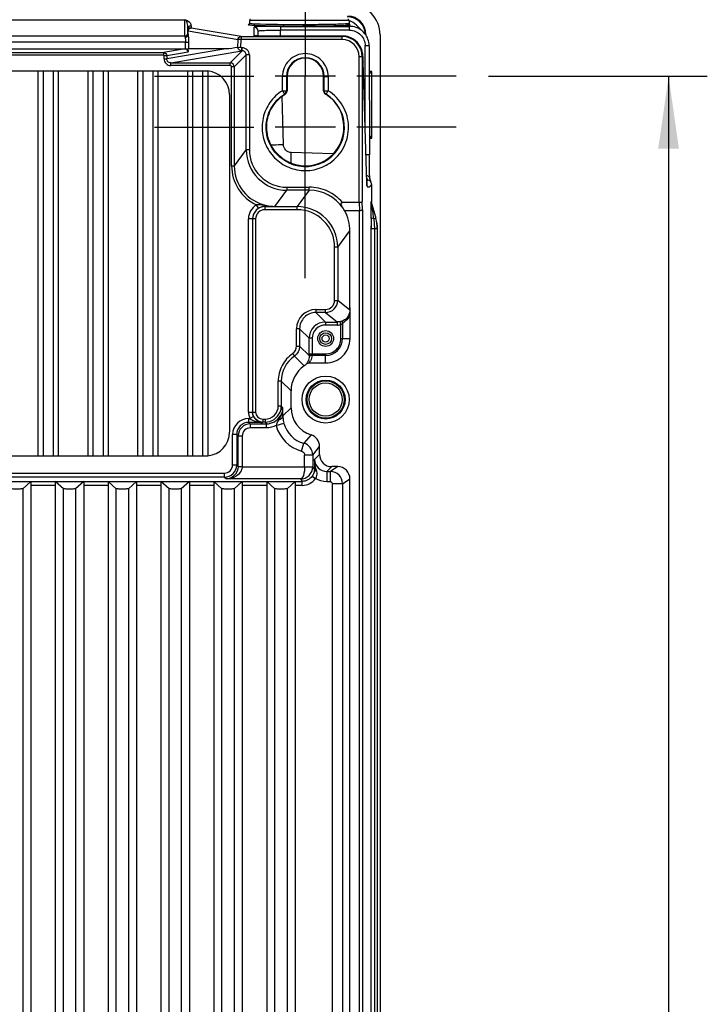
# Model space of a CAD drawing. Header units: inches. Extents: x 0 to 117, y 0 to 83.
# Tile 28 of 59: x 84.51 to 91.17, y 45.53 to 55.07. Entities that reach past the tile are written whole.
import ezdxf

# ---------------------------------------------------------------- set-up
doc = ezdxf.new("R2010")
doc.units = ezdxf.units.IN
doc.header["$LTSCALE"] = 6.431102
doc.header["$MEASUREMENT"] = 0
doc.linetypes.add('CENTER', pattern=[0.6, 0.375, -0.075, 0.075, -0.075])
doc.layers.get('0').update_dxf_attribs({"linetype": 'CONTINUOUS'})
doc.layers.add('DEFAULT_1', color=7, linetype='CENTER')
doc.styles.get("Standard").update_dxf_attribs({"font": 'txt', "width": 0.8})
doc.dimstyles.new('DIMSTYLE_1', dxfattribs={"dimtxt": 0.78125, "dimasz": 0.7, "dimexe": 0.18, "dimexo": 0.0625, "dimgap": 0.09, "dimtad": 1, "dimdec": 0, "dimzin": 4, "dimdsep": 46, "dimtxsty": 'STANDARD', "dimblk": '_FILLED', "dimblk1": '_FILLED', "dimblk2": '_FILLED', "dimcen": 0.09, "dimadec": 0, "dimazin": 0, "dimtfac": 1, "dimtdec": 0, "dimtofl": 0, "dimtmove": 0, "dimatfit": 3, "dimldrblk": '_FILLED', "dimfxl": 1, "dimtolj": 1, "dimtzin": 4, "dimarcsym": 0})

# ---------------------------------------------------------------- blocks, each defined once
blk = doc.blocks.new('_FILLED')
at = {"color": 0, "linetype": 'BYBLOCK'}
blk.add_solid([(0, 0), (-1, 0.143), (-1, -0.143)], dxfattribs=at)
blk = doc.blocks.new('*D14')
at = {"color": 7, "linetype": 'CONTINUOUS'}
for p, q in [((89.0498, 54.5192), (91.1684, 54.5192)), ((90.7934, 54.5192), (90.7934, 41.7642)), ((90.7934, 29.0091), (90.7934, 41.7642)), ((89.0498, 29.0091), (91.1684, 29.0091))]:
    blk.add_line(p, q, dxfattribs=at)
at = {"color": 7, "linetype": 'CONTINUOUS', "xscale": 0.7, "yscale": 0.7, "zscale": 0.7}
for p, rotation in [((90.7934, 54.5192), 90), ((90.7934, 29.0091), 270)]:
    blk.add_blockref('_FILLED', p, dxfattribs=dict(at, rotation=rotation))
at = {"color": 7, "linetype": 'CONTINUOUS', "insert": (89.8168, 41.7642), "char_height": 0.78125, "width": 1.875, "attachment_point": 2, "rotation": 90, "line_spacing_factor": 0.9}
blk.add_mtext('648', dxfattribs=at)

msp = doc.modelspace()

# ---------------------------------------------------------------- linework, layer by layer
at = {"color": 7, "linetype": 'CONTINUOUS'}
for p, q in [((77.7329, 55.066), (86.11, 55.066)), ((86.11, 54.9062), (86.11, 55.066)), ((86.728, 55.0215), (86.7251, 55.0209)), ((86.7285, 55.0215), (86.7281, 55.0214)), ((86.7345, 55.0315), (86.7339, 55.0279)), ((86.7344, 55.0584), (86.7344, 55.0315)), ((87.699, 55.0584), (86.7344, 55.0584)), ((87.6805, 55.0279), (87.6658, 55.0267)), ((87.699, 55.0584), (87.699, 55.0302)), ((87.6995, 55.0269), (87.699, 55.0302)), ((86.1395, 54.9797), (86.1395, 54.9808)), ((86.1395, 54.9775), (86.1395, 54.9797)), ((86.1395, 54.9337), (86.1395, 54.9775)), ((86.1395, 54.9579), (86.1416, 54.9581)), ((86.14, 54.9265), (86.1412, 54.9179)), ((86.1409, 54.9186), (86.1409, 54.9581)), ((86.1409, 54.9581), (86.624, 54.876)), ((86.1691, 55.007), (86.1691, 54.9874)), ((86.1701, 54.9871), (86.1691, 54.9874)), ((86.6532, 54.9049), (86.1701, 54.9871)), ((86.7803, 54.9115), (86.7798, 54.9964)), ((86.8196, 54.9096), (86.8183, 54.958)), ((87.0344, 55.0031), (87.0344, 54.9661)), ((87.0344, 55.0031), (87.7049, 55.0031)), ((87.0359, 54.9093), (87.0344, 54.9661)), ((87.7049, 54.9661), (87.0344, 54.9661)), ((87.6919, 55.0161), (87.7049, 55.0031)), ((87.7049, 54.9661), (87.7049, 55.0031)), ((87.8387, 54.9476), (87.7726, 55.0137)), ((87.8627, 54.9236), (87.8631, 54.924)), ((87.8631, 54.924), (87.8631, 54.9172)), ((87.999, 54.9209), (87.999, 28.7628)), ((86.1148, 54.8511), (77.7281, 54.8511)), ((77.7329, 54.9101), (86.11, 54.9101)), ((86.1105, 54.9016), (86.1122, 54.8958)), ((86.1148, 54.7849), (86.1148, 54.8511)), ((86.1154, 54.8511), (86.1446, 54.8506)), ((86.1409, 54.9186), (86.1426, 54.9062)), ((86.1446, 54.8506), (86.1434, 54.7853)), ((86.6226, 54.7992), (86.624, 54.876)), ((86.6532, 54.8754), (86.624, 54.876)), ((86.6518, 54.8019), (86.6532, 54.8754)), ((86.6532, 54.9049), (86.6532, 54.8754)), ((86.6532, 54.9049), (87.6311, 54.9049)), ((87.6311, 54.8754), (86.6532, 54.8754)), ((86.8023, 54.91), (86.7978, 54.9101)), ((86.8076, 54.9099), (86.8023, 54.91)), ((86.8135, 54.9097), (86.8076, 54.9099)), ((86.8237, 54.9096), (86.8135, 54.9097)), ((86.8351, 54.9094), (86.8237, 54.9096)), ((86.8476, 54.9094), (86.8351, 54.9094)), ((87.6364, 54.9093), (86.8476, 54.9094)), ((86.86, 54.9093), (86.86, 54.9093)), ((87.6364, 54.9093), (87.6311, 54.9049)), ((87.6311, 54.8754), (87.6311, 54.9049)), ((87.6364, 54.9093), (87.6364, 54.9093)), ((77.7329, 54.7849), (86.11, 54.7849)), ((77.9386, 54.75), (85.9043, 54.75)), ((86.11, 54.7849), (85.9043, 54.75)), ((85.9043, 54.7244), (85.9043, 54.75)), ((85.9336, 54.7207), (86.1398, 54.7557)), ((86.506, 54.7849), (85.9338, 54.6878)), ((85.974, 54.649), (86.6613, 54.7656)), ((86.1118, 54.7849), (86.1123, 54.7849)), ((86.1142, 54.7849), (86.1395, 54.7849)), ((86.1395, 54.7849), (86.1433, 54.7853)), ((86.1395, 54.7849), (86.1398, 54.7557)), ((86.506, 54.7849), (86.1434, 54.7853)), ((86.6648, 54.7656), (86.5482, 54.649)), ((86.6613, 54.7656), (86.6613, 54.7951)), ((86.6648, 54.7951), (86.6613, 54.7951)), ((86.6648, 54.7656), (86.6613, 54.7656)), ((86.6648, 54.7656), (86.6648, 54.7951)), ((87.8563, 53.968), (87.8549, 54.8161)), ((87.8943, 54.8138), (87.896, 53.758)), ((85.9043, 54.7244), (77.9386, 54.7244)), ((85.9083, 54.7205), (85.9336, 54.7207)), ((85.9084, 54.6883), (85.9084, 54.72)), ((85.9085, 54.6876), (85.9338, 54.6878)), ((85.9336, 54.7207), (85.9338, 54.6878)), ((85.974, 54.6234), (85.974, 54.649)), ((85.974, 54.649), (86.5482, 54.649)), ((86.5482, 54.6234), (86.5482, 54.649)), ((86.5875, 54.6096), (86.7042, 54.7263)), ((86.7042, 53.8092), (86.7042, 54.7263)), ((86.7337, 54.7263), (86.7042, 54.7263)), ((86.7337, 54.7263), (86.7337, 53.8092)), ((87.7983, 53.2985), (87.7983, 54.7083)), ((87.8279, 54.7082), (87.7984, 54.7082)), ((87.8279, 54.7105), (87.8279, 53.3055)), ((87.8334, 54.7105), (87.8279, 54.7105)), ((87.8345, 54.6584), (87.8345, 54.6572)), ((87.8714, 53.4888), (87.8345, 54.6584)), ((77.512, 54.5721), (86.3309, 54.5721)), ((84.6872, 54.5721), (84.6872, 50.8439)), ((84.7364, 54.5721), (84.7364, 50.8439)), ((84.8348, 54.5721), (84.8348, 50.8439)), ((84.8841, 54.5721), (84.8841, 50.8439)), ((85.1695, 54.5721), (85.1695, 50.8439)), ((85.2187, 54.5721), (85.2187, 50.8439)), ((85.3171, 54.5721), (85.3171, 50.8439)), ((85.3663, 54.5721), (85.3663, 50.8439)), ((85.6518, 54.5721), (85.6518, 50.8439)), ((85.701, 54.5721), (85.701, 50.8439)), ((85.7994, 54.5721), (85.7994, 50.8439)), ((85.8486, 54.5721), (85.8486, 50.8439)), ((86.5482, 54.6234), (85.974, 54.6234)), ((86.1341, 54.5721), (86.1341, 50.8439)), ((86.1833, 54.5721), (86.1833, 50.8439)), ((86.2817, 54.5721), (86.2817, 50.8439)), ((86.3309, 54.5718), (86.3309, 50.8441)), ((86.5619, 53.6537), (86.5619, 54.6096)), ((86.5875, 54.6096), (86.5619, 54.6096)), ((86.5875, 54.6096), (86.5875, 53.6537)), ((87.9202, 54.5666), (87.8947, 54.5411)), ((87.9202, 54.5666), (87.8947, 54.5666)), ((87.9202, 53.9202), (87.9202, 54.5666)), ((87.5681, 54.5192), (86.9834, 54.5192)), ((87.0933, 54.5172), (87.054, 54.5172)), ((87.054, 54.3801), (87.054, 54.5168)), ((87.0986, 54.519), (87.0933, 54.5172)), ((87.0933, 54.5172), (87.0933, 54.3801)), ((87.0986, 54.519), (87.0986, 54.379)), ((87.2757, 54.0192), (87.2757, 54.5268)), ((87.4529, 54.379), (87.4529, 54.519)), ((87.4582, 54.5172), (87.4529, 54.519)), ((87.4583, 54.3801), (87.4582, 54.5172)), ((87.4582, 54.5172), (87.4976, 54.5172)), ((87.4976, 54.5168), (87.4976, 54.3802)), ((87.054, 54.3802), (87.0933, 54.3801)), ((87.0986, 54.379), (87.0933, 54.3801)), ((87.4583, 54.3801), (87.4976, 54.3802)), ((86.5415, 54.3418), (86.5415, 51.0741)), ((87.0634, 53.8583), (87.0512, 54.3254)), ((87.0799, 54.3455), (87.0754, 54.3466)), ((87.4717, 54.3455), (87.4762, 54.3466)), ((87.5681, 54.0268), (86.9834, 54.0268)), ((87.9202, 53.9202), (87.8957, 53.9448)), ((87.8957, 53.9202), (87.9202, 53.9202)), ((86.7042, 53.8092), (86.5875, 53.6537)), ((86.7042, 53.8092), (86.7337, 53.8092)), ((87.1374, 53.6799), (87.1401, 53.7808)), ((87.5469, 53.7701), (87.1401, 53.7808)), ((87.8962, 53.7082), (87.896, 53.758)), ((87.8965, 53.67), (87.8962, 53.7082)), ((86.5619, 53.6537), (86.5875, 53.6537)), ((87.897, 53.6356), (87.8965, 53.67)), ((87.8975, 53.6112), (87.897, 53.6356)), ((87.898, 53.5898), (87.8975, 53.6112)), ((87.8985, 53.5758), (87.898, 53.5898)), ((87.8712, 53.4944), (87.8712, 53.4956)), ((87.8989, 53.5636), (87.8985, 53.5758)), ((87.8992, 53.5564), (87.8989, 53.5636)), ((87.8995, 53.55), (87.8992, 53.5564)), ((87.8998, 53.5445), (87.8995, 53.55)), ((87.9001, 53.5397), (87.8998, 53.5445)), ((87.9014, 53.5275), (87.9006, 53.5303)), ((86.981, 53.2601), (87.0976, 53.4156)), ((87.0976, 53.4451), (87.0976, 53.4156)), ((87.0976, 53.4451), (87.3146, 53.4451)), ((87.3146, 53.4156), (87.0976, 53.4156)), ((87.3146, 53.4156), (87.196, 53.2574)), ((87.3146, 53.4156), (87.3146, 53.4451)), ((87.8717, 53.482), (87.8714, 53.4888)), ((87.8719, 53.4761), (87.8717, 53.482)), ((87.9177, 53.4732), (87.9177, 53.3066)), ((87.8291, 53.2267), (87.8279, 53.3055)), ((87.9152, 53.3066), (87.9177, 53.3066)), ((86.8221, 53.241), (86.8019, 53.2747)), ((86.8833, 53.2574), (86.8824, 53.2587)), ((86.8833, 53.2574), (86.8833, 53.2279)), ((86.8833, 53.2574), (87.196, 53.2574)), ((87.196, 53.2279), (86.8833, 53.2279)), ((87.196, 53.2279), (87.196, 53.2574)), ((87.7983, 53.2985), (87.6349, 53.2985)), ((87.6544, 53.2198), (87.7995, 53.2198)), ((87.7983, 53.2985), (87.7995, 53.2198)), ((87.7995, 29.7946), (87.7995, 53.2198)), ((87.8291, 53.2267), (87.8291, 29.7876)), ((87.9173, 53.2907), (87.9576, 53.1466)), ((87.9173, 53.2907), (87.9177, 53.2907)), ((86.7256, 51.2682), (86.7256, 53.1398)), ((86.7948, 53.1394), (86.7256, 53.1398)), ((86.765, 53.1398), (86.765, 51.2684)), ((86.765, 53.1398), (86.7653, 53.1394)), ((86.7948, 53.1394), (86.7948, 51.2685)), ((87.9126, 53.1419), (87.9127, 53.1505)), ((87.9405, 53.1418), (87.934, 53.1827)), ((87.9405, 53.1418), (87.9576, 53.1466)), ((87.9576, 53.1466), (87.9601, 53.1466)), ((87.5895, 52.8639), (87.7078, 53.0217)), ((87.708, 52.294), (87.708, 53.0201)), ((87.9124, 53.0408), (87.9124, 53.0666)), ((87.9124, 29.9736), (87.9124, 53.0408)), ((87.9746, 53.0407), (87.9124, 53.0408)), ((87.9482, 29.9736), (87.9482, 53.0408)), ((87.9721, 53.0407), (87.9721, 29.9736)), ((87.5895, 52.8639), (87.56, 52.8639)), ((87.56, 52.3498), (87.56, 52.8638)), ((87.5895, 52.8639), (87.5895, 52.3498)), ((87.56, 52.3498), (87.5895, 52.3498)), ((87.7075, 52.2554), (87.5895, 52.3498)), ((87.3779, 52.2613), (87.4714, 52.2613)), ((87.378, 52.2613), (87.378, 52.2317)), ((87.4714, 52.2317), (87.4714, 52.2613)), ((87.4714, 52.2317), (87.378, 52.2317)), ((87.4698, 52.1398), (87.378, 52.2317)), ((87.4714, 52.2317), (87.5863, 52.1398)), ((87.7089, 51.9797), (87.7089, 52.2188)), ((87.191, 51.9067), (87.191, 52.0743)), ((87.2205, 52.0743), (87.191, 52.0743)), ((87.2205, 52.0743), (87.2205, 51.9067)), ((87.2205, 52.0743), (87.3124, 51.9824)), ((87.4698, 52.1398), (87.4698, 52.1103)), ((87.4698, 52.1398), (87.5863, 52.1398)), ((87.5863, 52.1103), (87.4698, 52.1103)), ((87.5863, 52.1103), (87.5863, 52.1398)), ((87.6204, 52.1143), (87.6136, 52.143)), ((87.6204, 51.9797), (87.6204, 52.1143)), ((87.636, 52.129), (87.636, 51.9796)), ((87.3124, 51.8318), (87.3124, 51.9824)), ((87.3419, 51.9824), (87.3124, 51.9824)), ((87.3419, 51.9824), (87.3419, 51.8318)), ((87.6204, 51.9796), (87.7089, 51.9796)), ((87.191, 51.9067), (87.2205, 51.9067)), ((87.3125, 51.8147), (87.2205, 51.9067)), ((87.153, 51.834), (87.1699, 51.8097)), ((87.1699, 51.8097), (87.2645, 51.7151)), ((87.3124, 51.8318), (87.4726, 51.8318)), ((87.3124, 51.8318), (87.3125, 51.8156)), ((87.4726, 51.8162), (87.3407, 51.8162)), ((87.3419, 51.8287), (87.3419, 51.831)), ((87.342, 51.8265), (87.3419, 51.8287)), ((87.342, 51.825), (87.342, 51.8257)), ((87.4726, 51.7434), (87.4726, 51.8318)), ((87.3118, 51.7434), (87.4725, 51.7434)), ((87.0138, 51.3276), (87.0138, 51.5674)), ((87.0433, 51.5674), (87.0138, 51.5674)), ((87.0433, 51.5674), (87.0433, 51.3276)), ((87.0433, 51.5674), (87.138, 51.4728)), ((87.138, 51.3103), (87.138, 51.4728)), ((87.0138, 51.3276), (87.0433, 51.3276)), ((87.0564, 51.3113), (87.0433, 51.3276)), ((87.138, 51.3103), (87.0581, 51.2303)), ((86.7256, 51.2682), (86.7948, 51.2685)), ((86.7293, 51.1678), (86.7293, 51.2072)), ((86.7293, 51.2072), (86.7399, 51.2072)), ((86.7752, 51.2246), (86.7399, 51.2072)), ((86.8614, 51.1678), (86.7293, 51.1678)), ((86.7432, 51.1538), (86.7293, 51.1678)), ((86.7432, 51.1538), (86.7432, 51.1145)), ((86.7432, 51.1538), (86.8989, 51.1538)), ((86.8989, 51.1145), (86.7432, 51.1145)), ((86.8614, 51.1678), (86.8637, 51.1701)), ((86.8637, 51.1996), (86.8637, 51.1701)), ((86.8637, 51.1996), (86.8859, 51.1996)), ((86.8859, 51.1701), (86.8637, 51.1701)), ((86.8859, 51.1996), (86.8859, 51.1701)), ((86.8859, 51.1701), (86.8989, 51.1538)), ((86.8989, 51.1145), (86.8989, 51.1538)), ((86.9925, 51.1381), (87.0684, 51.1588)), ((86.5718, 50.756), (86.5718, 51.0498)), ((86.6112, 51.0497), (86.5718, 51.0497)), ((86.6112, 51.0497), (86.6112, 50.756)), ((86.6112, 51.0497), (86.6252, 51.0358)), ((86.6252, 50.7412), (86.6252, 51.0358)), ((86.6645, 51.0358), (86.6252, 51.0358)), ((86.6645, 51.0358), (86.6645, 50.7421)), ((87.3309, 51.0474), (87.2609, 50.9655)), ((87.24, 50.8896), (87.2609, 50.9655)), ((87.3476, 50.8516), (87.4136, 50.9347)), ((87.4136, 50.8575), (87.4136, 50.9347)), ((77.512, 50.8439), (86.3309, 50.8439)), ((87.2689, 50.738), (87.2689, 50.8517)), ((87.3476, 50.8516), (87.2689, 50.8516)), ((87.3476, 50.8516), (87.3476, 50.7391)), ((87.4136, 50.8575), (87.3661, 50.8101)), ((86.5718, 50.756), (86.6112, 50.756)), ((86.6252, 50.7412), (86.6112, 50.756)), ((86.6252, 50.7421), (86.6645, 50.7421)), ((86.6645, 50.738), (86.6252, 50.7406)), ((86.6645, 50.7407), (86.6645, 50.7412)), ((86.6645, 50.7398), (86.6645, 50.7403)), ((86.6645, 50.7389), (86.6645, 50.7394)), ((86.6645, 50.738), (86.6645, 50.7385)), ((86.6645, 50.738), (87.2689, 50.738)), ((87.3644, 50.7139), (87.3476, 50.7391)), ((87.4842, 50.692), (87.5317, 50.7395)), ((87.5897, 50.7395), (87.5185, 50.692)), ((87.5897, 50.7395), (87.5317, 50.7395)), ((77.3498, 50.6773), (86.4931, 50.6773)), ((86.4931, 50.638), (77.3498, 50.638)), ((86.4931, 50.638), (86.4931, 50.6773)), ((86.4931, 50.638), (86.5111, 50.62)), ((87.342, 50.6464), (87.3741, 50.6237)), ((87.4842, 50.692), (87.4842, 50.5936)), ((87.4842, 50.692), (87.5185, 50.692)), ((87.5185, 50.5936), (87.5185, 50.692)), ((76.5972, 50.5967), (87.2457, 50.5967)), ((84.6183, 50.5957), (84.5396, 50.524)), ((84.6183, 50.5957), (84.6183, 37.2749)), ((84.8545, 50.5573), (84.6183, 50.5573)), ((84.8545, 50.5957), (84.8545, 37.2749)), ((84.9333, 50.524), (84.8545, 50.5957)), ((85.1301, 50.5957), (85.0514, 50.524)), ((85.1301, 50.5957), (85.1301, 37.2749)), ((85.3663, 50.5573), (85.1301, 50.5573)), ((85.3663, 50.5957), (85.3663, 37.2749)), ((85.4451, 50.524), (85.3663, 50.5957)), ((85.6419, 50.5957), (85.5632, 50.524)), ((85.6419, 50.5957), (85.6419, 37.2749)), ((85.8781, 50.5573), (85.6419, 50.5573)), ((85.8781, 50.5957), (85.8781, 37.2749)), ((85.9569, 50.524), (85.8781, 50.5957)), ((86.1537, 50.5957), (86.075, 50.524)), ((86.1537, 50.5957), (86.1537, 37.2749)), ((86.39, 50.5573), (86.1537, 50.5573)), ((86.39, 50.5957), (86.39, 37.2749)), ((86.4687, 50.524), (86.39, 50.5957)), ((87.2302, 50.62), (86.5111, 50.62)), ((86.6655, 50.5957), (86.5868, 50.524)), ((86.6655, 50.5957), (86.6655, 37.2749)), ((86.9018, 50.5573), (86.6655, 50.5573)), ((86.9018, 50.5957), (86.9018, 37.2749)), ((86.9805, 50.524), (86.9018, 50.5957)), ((87.1774, 50.5957), (87.0986, 50.524)), ((87.1774, 50.5957), (87.1774, 37.2749)), ((87.2457, 50.5573), (87.1774, 50.5573)), ((87.2302, 50.62), (87.2457, 50.5967)), ((87.2457, 50.5573), (87.2457, 50.5967)), ((87.5185, 50.5936), (87.4842, 50.5936)), ((87.5382, 37.5452), (87.5382, 50.5739)), ((87.6366, 50.5739), (87.5382, 50.5739)), ((87.6366, 50.5739), (87.7078, 50.6214)), ((87.6366, 50.5739), (87.6366, 37.5452)), ((87.7078, 37.4323), (87.7078, 50.6214)), ((84.5396, 50.524), (84.5396, 37.2749)), ((84.9333, 37.2749), (84.9333, 50.524)), ((85.0514, 50.524), (85.0514, 37.2749)), ((85.4451, 37.2749), (85.4451, 50.524)), ((85.5632, 50.524), (85.5632, 37.2749)), ((85.9569, 37.2749), (85.9569, 50.524)), ((86.075, 50.524), (86.075, 37.2749)), ((86.4687, 37.2749), (86.4687, 50.524)), ((86.5868, 50.524), (86.5868, 37.2749)), ((86.9805, 37.2749), (86.9805, 50.524)), ((87.0986, 50.524), (87.0986, 37.2749))]:
    msp.add_line(p, q, dxfattribs=at)
for points in [[(86.7339, 55.0279), (86.7324, 55.0249), (86.7306, 55.023), (86.7293, 55.022), (86.7285, 55.0215)], [(87.7043, 55.0205), (87.7046, 55.0204), (87.7048, 55.0204), (87.7048, 55.0203), (87.7048, 55.0204), (87.7045, 55.0205), (87.704, 55.0208), (87.7033, 55.0213), (87.7021, 55.0223), (87.7007, 55.0242), (87.6995, 55.0269)], [(87.8063, 55.0473), (87.8056, 55.048), (87.8049, 55.0486), (87.8042, 55.0493), (87.8035, 55.05), (87.8028, 55.0506), (87.8021, 55.0513), (87.8013, 55.052), (87.8006, 55.0526), (87.7999, 55.0533)], [(86.7978, 54.9101), (86.794, 54.9103), (86.7924, 54.9104), (86.791, 54.9104), (86.7898, 54.9105), (86.7894, 54.9105)], [(86.11, 54.7849), (86.1105, 54.7849), (86.1109, 54.7849), (86.1114, 54.7849), (86.1148, 54.7849)], [(85.9043, 54.7244), (85.9051, 54.7243), (85.9057, 54.7241), (85.9064, 54.7239), (85.9069, 54.7235), (85.9074, 54.723), (85.9078, 54.7224), (85.9081, 54.7217), (85.9083, 54.7209), (85.9084, 54.72)], [(87.901, 53.5291), (87.901, 53.5293), (87.9009, 53.5301), (87.9008, 53.5312), (87.9006, 53.5325), (87.9005, 53.534), (87.9004, 53.5357), (87.9002, 53.5376), (87.9001, 53.5397)], [(87.9091, 53.5026), (87.9073, 53.508), (87.9054, 53.5139), (87.9034, 53.5204), (87.9014, 53.5275)], [(87.9143, 53.4891), (87.9139, 53.4901), (87.9124, 53.4938), (87.9108, 53.4979), (87.9091, 53.5026)], [(87.8729, 53.4633), (87.8728, 53.4636), (87.8727, 53.4646), (87.8726, 53.4659), (87.8725, 53.4674), (87.8724, 53.4692), (87.8722, 53.4713), (87.8721, 53.4736), (87.8719, 53.4761)]]:
    msp.add_lwpolyline(points, dxfattribs=at)
for centre, radius in [((87.4726, 51.9796), 0.0766), ((87.4726, 51.9796), 0.0569), ((87.4726, 51.9796), 0.0351), ((87.4726, 51.3891), 0.2279), ((87.4726, 51.3891), 0.1886), ((87.4726, 51.3891), 0.1801), ((87.4726, 51.3891), 0.1604)]:
    msp.add_circle(centre, radius, dxfattribs=at)
for centre, radius, start, end in [((87.7038, 54.9206), 0.2952, 0.04695, 90.0513), ((86.7463, 55.0584), 0.0118, 90.00003, 150), ((87.7106, 54.7072), 0.3222, 94.66474, 95.36577), ((87.6825, 54.9206), 0.1749, 1.88916, 90.00392), ((87.6872, 55.0584), 0.0118, 20, 89.99997), ((87.6821, 54.9203), 0.1776, 35.6163, 45.63461), ((85.8986, 54.9789), 0.2409, 2.70001, 7.56032), ((85.8736, 54.9774), 0.2659, 0.745, 2.76546), ((86.1705, 54.9574), 0.0295, 168.42659, 178.67904), ((86.1691, 54.9583), 0.0292, 90.06605, 100.60273), ((86.779, 54.957), 0.0394, 1.5098, 90.02002), ((87.6814, 54.9204), 0.1782, 0.04774, 15.21689), ((86.7812, 54.8722), 0.0391, 80.14099, 90.03429), ((86.8603, 57.9429), 3.0336, 269.79259, 269.9946), ((87.6311, 54.7081), 0.1968, 0.0098, 89.99643), ((87.6311, 54.7082), 0.1672, 0.03856, 90.02145), ((87.6361, 54.711), 0.1984, 71.3292, 89.92307), ((87.6364, 54.7125), 0.1968, 15.06404, 71.26197), ((87.7054, 54.8134), 0.1888, 0.0843, 6.49371), ((86.6648, 54.7263), 0.0689, 359.99505, 90.00527), ((86.6649, 54.7263), 0.0393, 359.93354, 90.06645), ((87.6303, 54.7109), 0.2031, 0.51397, 15.04372), ((86.5482, 54.6096), 0.0394, 0.01074, 89.98925), ((87.2758, 54.5172), 0.1824, 0.01715, 179.98284), ((87.2758, 54.519), 0.1772, 0.00141, 179.99859), ((86.3112, 54.3418), 0.2302, 0, 85.09516), ((86.5482, 54.6096), 0.0138, 359.99508, 90.00722), ((87.2758, 54.0268), 0.374, 232.66323, 52.07179), ((87.2756, 54.0251), 0.3794, 237.24487, 57.99442), ((87.4922, 54.3787), 0.0391, 231.7207, 238.39583), ((87.2735, 54.0243), 0.3774, 52.02849, 58.31581), ((87.0977, 53.8092), 0.3935, 179.99457, 269.99244), ((87.0976, 53.809), 0.3639, 179.97024, 270.00414), ((86.981, 53.6535), 0.3935, 179.9789, 258.032), ((88.0417, 53.5844), 0.1776, 202.44328, 203.87269), ((87.3147, 53.0223), 0.3934, 33.94091, 90.01134), ((87.8346, 53.4541), 0.0395, 0.12704, 19.9226), ((86.8831, 53.1398), 0.1575, 121.05165, 180.00783), ((86.8834, 53.14), 0.1175, 90.03703, 180.04373), ((86.8833, 53.1394), 0.0885, 89.99989, 180.02598), ((86.8175, 52.9957), 0.2795, 91.75212, 93.20615), ((86.8862, 53.1347), 0.1241, 118.03461, 121.08922), ((86.8881, 53.1316), 0.1277, 108.89593, 118.10486), ((86.8845, 53.1416), 0.1171, 105.37419, 108.83602), ((86.8848, 53.1404), 0.1183, 94.77989, 105.33501), ((86.9763, 53.8742), 0.6139, 260.4374, 261.33294), ((86.8846, 53.1429), 0.1158, 91.08586, 94.80047), ((86.6207, 75.7572), 22.5, 270.66637, 270.9175), ((86.9782, 53.8854), 0.6253, 261.31612, 270.2607), ((86.9813, 53.6556), 0.3956, 258.01951, 269.95915), ((87.196, 52.8639), 0.3935, 359.99455, 89.99246), ((87.1961, 52.864), 0.3639, 359.97026, 90.00343), ((106.9361, 53.0529), 19.0237, 179.73176, 179.95864), ((111.6494, 53.0487), 23.7361, 179.75408, 180.01934), ((87.2745, 53.0405), 0.6736, 5.84458, 8.64682), ((87.5769, 53.0405), 0.3952, 0.03222, 15.56556), ((87.5793, 53.0405), 0.3953, 0.03706, 15.56402), ((87.2819, 53.0403), 0.6663, 0.04229, 5.93219), ((87.4714, 52.3498), 0.1181, 270.00283, 359.99364), ((87.4714, 52.3498), 0.0885, 269.98726, 0.00075), ((87.378, 52.0743), 0.187, 90.01071, 179.98807), ((84.7551, 52.2965), 2.9527, 359.20176, 359.96253), ((87.3779, 52.0743), 0.1574, 89.98815, 180.01185), ((87.4699, 51.9824), 0.1574, 90.00147, 179.99853), ((87.4698, 51.9824), 0.1279, 89.99026, 180.00839), ((87.5862, 52.2585), 0.1482, 270.0216, 283.33576), ((87.585, 52.2637), 0.124, 283.34491, 285.64759), ((87.5617, 52.2702), 0.1596, 297.76543, 302.66979), ((87.4726, 51.9796), 0.2362, 269.97701, 0.02356), ((87.4726, 51.9796), 0.1478, 269.98172, 0.01828), ((87.4726, 51.9796), 0.1634, 270, 360), ((87.1024, 51.9067), 0.0886, 304.84125, 0.00628), ((87.3385, 51.5675), 0.2951, 124.83557, 180.01299), ((87.1948, 51.8315), 0.1465, 323.01714, 333.05387), ((86.8859, 51.3275), 0.1279, 269.9941, 0.01482), ((86.8844, 51.3279), 0.159, 337.63299, 352.46911), ((86.8867, 51.3277), 0.1567, 352.45351, 359.97066), ((86.8997, 51.3113), 0.1567, 352.44461, 359.98468), ((79.5493, 51.1118), 7.5097, 0.90444, 1.52219), ((87.4135, 51.3102), 0.2755, 179.99619, 252.55417), ((86.7286, 51.0497), 0.1568, 89.9892, 179.96859), ((86.8696, 51.2713), 0.1054, 206.29181, 218.77345), ((86.8637, 51.2685), 0.0689, 179.99074, 270.00922), ((86.8867, 51.3272), 0.1566, 270.00519, 337.55588), ((86.899, 51.3112), 0.1574, 269.98755, 330.00506), ((86.7661, 51.3527), 0.2994, 327.36224, 329.89905), ((86.7952, 51.3361), 0.2659, 329.84441, 335.84133), ((86.7292, 51.0498), 0.118, 89.97339, 180.02661), ((86.7433, 51.0358), 0.1181, 90.01037, 179.98963), ((86.7432, 51.0358), 0.0787, 89.99156, 180.00877), ((86.8637, 51.268), 0.0979, 262.4217, 269.96601), ((87.3343, 51.2311), 0.3543, 195.2108, 254.5566), ((87.3342, 51.2309), 0.2754, 195.18773, 254.57487), ((86.3112, 51.0741), 0.2302, 274.90472, 360), ((87.2955, 50.9348), 0.1181, 359.98533, 72.56148), ((87.2295, 50.8516), 0.1181, 0.01906, 74.56431), ((86.4931, 50.7561), 0.1181, 270.01038, 359.98962), ((86.4931, 50.756), 0.0787, 269.99552, 0.0138), ((95.7996, 50.6074), 8.4359, 178.62337, 179.27701), ((87.4842, 50.81), 0.118, 179.97587, 270.02417), ((87.5185, 50.5739), 0.1181, 0.02178, 89.97094), ((87.2457, 50.7147), 0.1574, 269.99394, 324.66596)]:
    msp.add_arc(centre, radius, start, end, dxfattribs=at)
for centre, major_axis, ratio, start_param, end_param in [((87.6859, 54.924), (-0.1253, -0.1253), 0.999695, 8.639532, 10.210024), ((87.639, 54.8801), (0.1337, -0.1337), 0.999315, 7.853982, 8.32439), ((87.4333, 51.4727), (0.2089, -0.2089), 0.999562, 2.964335, 3.926772), ((87.5317, 50.8576), (0.0835, 0.0835), 0.999695, -3.926839, -2.356347), ((87.5897, 50.6213), (0.0983, 0.0655), 0.999505, -0.587716, 0.982624)]:
    msp.add_ellipse(centre, major_axis=major_axis, ratio=ratio, start_param=start_param, end_param=end_param, dxfattribs=at)
for points, knots in [([(86.11, 55.066), (86.1297, 55.0659), (86.1617, 55.0476), (86.1691, 55.0172), (86.1691, 55.007)], [0, 0, 0, 0, 0.658687, 1, 1, 1, 1]), ([(86.1374, 55.0106), (86.1361, 55.0199), (86.1325, 55.0385), (86.1217, 55.0659), (86.11, 55.066)], [0, 0, 0, 0, 0.447371, 1, 1, 1, 1]), ([(86.7227, 55.0197), (86.7254, 55.0197), (86.7317, 55.0198), (86.7327, 55.0271), (86.7313, 55.0289)], [0, 0, 0, 0, 0.543005, 1, 1, 1, 1]), ([(86.7251, 55.0209), (86.7245, 55.0207), (86.7237, 55.0205), (86.7227, 55.02), (86.7227, 55.0197)], [0, 0, 0, 0, 0.667603, 1, 1, 1, 1]), ([(86.7227, 55.0197), (86.7235, 55.0166), (86.7405, 55.0183), (86.7497, 55.0154), (86.7587, 55.0148)], [0, 0, 0, 0, 0.261649, 1, 1, 1, 1]), ([(86.8382, 55.0234), (86.8234, 55.0239), (86.7985, 55.0253), (86.7636, 55.026), (86.7482, 55.0298), (86.7344, 55.0291), (86.7344, 55.0315)], [0, 0, 0, 0, 0.426349, 0.73997, 0.932315, 1, 1, 1, 1]), ([(87.6658, 55.0267), (87.6163, 55.0234), (87.4901, 55.0205), (87.2143, 55.0175), (86.9879, 55.0184), (86.8382, 55.0234)], [0, 0, 0, 0, 0.179731, 0.457088, 1, 1, 1, 1]), ([(87.6919, 55.0161), (87.6892, 55.0161), (87.6831, 55.0165), (87.6821, 55.0236), (87.6835, 55.0255)], [0, 0, 0, 0, 0.534168, 1, 1, 1, 1]), ([(87.699, 55.0302), (87.699, 55.0289), (87.6914, 55.0295), (87.6881, 55.0286), (87.6844, 55.0283)], [0, 0, 0, 0, 0.257938, 1, 1, 1, 1]), ([(87.6919, 55.0161), (87.6942, 55.0163), (87.6998, 55.0172), (87.7065, 55.016), (87.7093, 55.0181)], [0, 0, 0, 0, 0.400009, 1, 1, 1, 1]), ([(87.7095, 55.0185), (87.7069, 55.0188), (87.7012, 55.0196), (87.7002, 55.0264), (87.7016, 55.0282)], [0, 0, 0, 0, 0.536737, 1, 1, 1, 1]), ([(87.7093, 55.0188), (87.7089, 55.0192), (87.707, 55.0199), (87.7053, 55.0205), (87.7041, 55.0208)], [0, 0, 0, 0, 0.345036, 1, 1, 1, 1]), ([(86.11, 54.9062), (86.1175, 54.9061), (86.1327, 54.9116), (86.1395, 54.9266), (86.1395, 54.9337)], [0, 0, 0, 0, 0.512294, 1, 1, 1, 1]), ([(86.1395, 54.9337), (86.1395, 54.9326), (86.1396, 54.9302), (86.1398, 54.9278), (86.14, 54.9265)], [0, 0, 0, 0, 0.453366, 1, 1, 1, 1]), ([(86.1691, 55.007), (86.1615, 55.007), (86.1458, 55.0007), (86.1396, 54.985), (86.1396, 54.9775)], [0, 0, 0, 0, 0.500051, 1, 1, 1, 1]), ([(86.7587, 55.0148), (86.7635, 55.0145), (86.7872, 55.0131), (86.811, 55.0122), (86.8299, 55.0116)], [0, 0, 0, 0, 0.203291, 1, 1, 1, 1]), ([(87.0344, 55.0031), (87.002, 55.0031), (86.9549, 55.0029), (86.8951, 55.002), (86.8568, 55.0014), (86.8262, 55), (86.8009, 54.9999), (86.79, 54.9971), (86.7797, 54.9981), (86.7798, 54.9964)], [0, 0, 0, 0, 0.381301, 0.553682, 0.704908, 0.829603, 0.922912, 0.980337, 1, 1, 1, 1]), ([(86.8183, 54.958), (86.8183, 54.9595), (86.8266, 54.96), (86.8362, 54.9621), (86.8572, 54.963), (86.8954, 54.965), (86.9559, 54.966), (87.0068, 54.9662), (87.0344, 54.9661)], [0, 0, 0, 0, 0.020525, 0.07741, 0.169502, 0.293463, 0.61739, 1, 1, 1, 1]), ([(86.8299, 55.0116), (86.991, 55.0063), (87.2317, 55.0054), (87.5189, 55.0094), (87.6453, 55.0119), (87.6919, 55.0161)], [0, 0, 0, 0, 0.56076, 0.837234, 1, 1, 1, 1]), ([(86.11, 54.9062), (86.11, 54.9055), (86.1101, 54.904), (86.1104, 54.9025), (86.1105, 54.9016)], [0, 0, 0, 0, 0.441326, 1, 1, 1, 1]), ([(86.1118, 54.8965), (86.1153, 54.8967), (86.1277, 54.8991), (86.1396, 54.9096), (86.1409, 54.9186)], [0, 0, 0, 0, 0.28109, 1, 1, 1, 1]), ([(86.1118, 54.8965), (86.1126, 54.8935), (86.1153, 54.8785), (86.1158, 54.8632), (86.1154, 54.8511)], [0, 0, 0, 0, 0.20638, 1, 1, 1, 1]), ([(86.1426, 54.9062), (86.143, 54.9021), (86.1446, 54.8836), (86.1449, 54.865), (86.1446, 54.8506)], [0, 0, 0, 0, 0.224017, 1, 1, 1, 1]), ([(86.624, 54.876), (86.6242, 54.8834), (86.6305, 54.8986), (86.6458, 54.9049), (86.6532, 54.9049)], [0, 0, 0, 0, 0.501999, 1, 1, 1, 1]), ([(86.7803, 54.9115), (86.7804, 54.9098), (86.7905, 54.9121), (86.801, 54.909), (86.8241, 54.9099), (86.8401, 54.9094), (86.8493, 54.9093)], [0, 0, 0, 0, 0.073119, 0.279716, 0.601982, 1, 1, 1, 1]), ([(85.9043, 54.75), (85.9117, 54.75), (85.9272, 54.7437), (85.9335, 54.7282), (85.9336, 54.7207)], [0, 0, 0, 0, 0.498501, 1, 1, 1, 1]), ([(86.1142, 54.7849), (86.1176, 54.7849), (86.1273, 54.7851), (86.1371, 54.7846), (86.1434, 54.7856)], [0, 0, 0, 0, 0.348466, 1, 1, 1, 1]), ([(86.6226, 54.7992), (86.6237, 54.7993), (86.6335, 54.8), (86.6433, 54.8007), (86.6518, 54.8019)], [0, 0, 0, 0, 0.116386, 1, 1, 1, 1]), ([(86.6613, 54.7656), (86.6522, 54.7657), (86.6334, 54.7726), (86.6239, 54.7902), (86.6226, 54.7992)], [0, 0, 0, 0, 0.498791, 1, 1, 1, 1]), ([(87.4976, 54.5168), (87.4968, 54.5734), (87.45, 54.6914), (87.2758, 54.7626), (87.1016, 54.6915), (87.0547, 54.5735), (87.054, 54.5168)], [0, 0, 0, 0, 0.250023, 0.499988, 0.74996, 1, 1, 1, 1]), ([(87.8943, 54.8138), (87.8943, 54.8149), (87.8882, 54.8144), (87.8821, 54.8159), (87.8692, 54.8159), (87.8602, 54.8161), (87.8549, 54.8161)], [0, 0, 0, 0, 0.087027, 0.294326, 0.59948, 1, 1, 1, 1]), ([(85.9084, 54.6883), (85.9085, 54.6716), (85.9226, 54.637), (85.9573, 54.6234), (85.974, 54.6234)], [0, 0, 0, 0, 0.499787, 1, 1, 1, 1]), ([(85.974, 54.649), (85.9639, 54.649), (85.9428, 54.6568), (85.9339, 54.6777), (85.9338, 54.6878)], [0, 0, 0, 0, 0.499621, 1, 1, 1, 1]), ([(87.8334, 54.7105), (87.8335, 54.7056), (87.8337, 54.6878), (87.8341, 54.6701), (87.8345, 54.6572)], [0, 0, 0, 0, 0.27585, 1, 1, 1, 1]), ([(87.054, 54.3801), (87.0074, 54.3505), (86.9244, 54.2729), (86.8561, 54.1174), (86.8528, 53.9474), (86.9162, 53.7896), (87.0356, 53.6684), (87.1928, 53.6032), (87.3625, 53.6039), (87.4671, 53.6485), (87.5125, 53.6796)], [0, 0, 0, 0, 0.124985, 0.249895, 0.374893, 0.500004, 0.625138, 0.750278, 0.875251, 1, 1, 1, 1]), ([(87.0539, 54.3802), (87.0567, 54.3761), (87.0614, 54.3684), (87.0677, 54.3572), (87.0721, 54.3522), (87.0741, 54.3466), (87.0752, 54.347)], [0, 0, 0, 0, 0.377364, 0.699588, 0.917226, 1, 1, 1, 1]), ([(87.4767, 54.3468), (87.4798, 54.3492), (87.4849, 54.3621), (87.4928, 54.3723), (87.4976, 54.3802)], [0, 0, 0, 0, 0.299341, 1, 1, 1, 1]), ([(87.5125, 53.6796), (87.5691, 53.7182), (87.664, 53.826), (87.7114, 54.0339), (87.6559, 54.241), (87.5548, 54.3425), (87.4976, 54.3802)], [0, 0, 0, 0, 0.249927, 0.499699, 0.749722, 1, 1, 1, 1]), ([(87.0704, 53.706), (87.0175, 53.74), (86.9276, 53.837), (86.8804, 54.0277), (86.9301, 54.218), (87.0215, 54.3134), (87.0749, 54.3468)], [0, 0, 0, 0, 0.249972, 0.499931, 0.749886, 1, 1, 1, 1]), ([(87.049, 53.7295), (87.0014, 53.7658), (86.9228, 53.8633), (86.8874, 54.0463), (86.9409, 54.225), (87.0289, 54.314), (87.0799, 54.3455)], [0, 0, 0, 0, 0.25, 0.499984, 0.749961, 1, 1, 1, 1]), ([(86.9426, 53.8574), (86.9519, 53.8573), (86.9922, 53.857), (87.0324, 53.8575), (87.0634, 53.8583)], [0, 0, 0, 0, 0.230133, 1, 1, 1, 1]), ([(87.1401, 53.7808), (87.1205, 53.7813), (87.0803, 53.7985), (87.0639, 53.8388), (87.0634, 53.8583)], [0, 0, 0, 0, 0.500045, 1, 1, 1, 1]), ([(87.8628, 53.7618), (87.8706, 53.7618), (87.882, 53.7622), (87.8909, 53.7602), (87.8959, 53.7605), (87.8959, 53.7595)], [0, 0, 0, 0, 0.703756, 0.913604, 1, 1, 1, 1]), ([(86.5619, 53.6537), (86.5625, 53.5758), (86.6067, 53.4166), (86.7318, 53.3085), (86.8019, 53.2747)], [0, 0, 0, 0, 0.500001, 1, 1, 1, 1]), ([(87.8692, 53.5588), (87.8731, 53.5581), (87.8871, 53.5537), (87.8979, 53.5406), (87.9006, 53.5303)], [0, 0, 0, 0, 0.270351, 1, 1, 1, 1]), ([(87.8712, 53.4944), (87.8713, 53.4894), (87.8721, 53.4763), (87.8716, 53.4628), (87.8737, 53.4548)], [0, 0, 0, 0, 0.376564, 1, 1, 1, 1]), ([(87.6349, 53.2985), (87.5954, 53.3438), (87.4965, 53.4193), (87.3747, 53.4448), (87.3146, 53.4451)], [0, 0, 0, 0, 0.5, 1, 1, 1, 1]), ([(87.8741, 53.454), (87.8749, 53.4533), (87.8764, 53.4519), (87.8781, 53.4507), (87.879, 53.4502)], [0, 0, 0, 0, 0.518638, 1, 1, 1, 1]), ([(87.879, 53.4502), (87.8841, 53.4469), (87.8946, 53.4463), (87.9013, 53.4518), (87.9032, 53.4534)], [0, 0, 0, 0, 0.710138, 1, 1, 1, 1]), ([(87.9032, 53.4534), (87.904, 53.4542), (87.9057, 53.4558), (87.9072, 53.4576), (87.908, 53.4585)], [0, 0, 0, 0, 0.480861, 1, 1, 1, 1]), ([(87.7983, 53.2985), (87.8052, 53.2985), (87.8137, 53.2996), (87.8274, 53.3022), (87.8279, 53.3055)], [0, 0, 0, 0, 0.674117, 1, 1, 1, 1]), ([(87.9127, 53.1505), (87.9127, 53.1655), (87.9129, 53.1952), (87.9133, 53.2318), (87.9136, 53.2604), (87.9143, 53.2794), (87.9136, 53.2952), (87.9154, 53.3021), (87.9143, 53.3065), (87.9152, 53.3066)], [0, 0, 0, 0, 0.288022, 0.569615, 0.705414, 0.83392, 0.944912, 0.984004, 1, 1, 1, 1]), ([(86.8743, 53.2688), (86.8752, 53.2662), (86.875, 53.2607), (86.8811, 53.2607), (86.8818, 53.2619)], [0, 0, 0, 0, 0.667342, 1, 1, 1, 1]), ([(87.641, 53.2419), (87.638, 53.2466), (87.6319, 53.2563), (87.6254, 53.2711), (87.6172, 53.2882), (87.6291, 53.2985), (87.6349, 53.2985)], [0, 0, 0, 0, 0.251079, 0.49959, 0.745606, 1, 1, 1, 1]), ([(87.7995, 53.2198), (87.8065, 53.2198), (87.8149, 53.2209), (87.8287, 53.2234), (87.8291, 53.2267)], [0, 0, 0, 0, 0.674089, 1, 1, 1, 1]), ([(87.934, 53.1827), (87.9325, 53.1921), (87.9267, 53.2281), (87.9215, 53.2641), (87.9173, 53.2907)], [0, 0, 0, 0, 0.261078, 1, 1, 1, 1]), ([(87.9405, 53.1418), (87.9338, 53.1426), (87.9255, 53.1442), (87.9132, 53.1475), (87.9127, 53.1505)], [0, 0, 0, 0, 0.68673, 1, 1, 1, 1]), ([(87.7075, 52.2554), (87.7075, 52.2317), (87.6934, 52.1893), (87.6603, 52.1625), (87.6449, 52.1547)], [0, 0, 0, 0, 0.578421, 1, 1, 1, 1]), ([(87.7089, 52.2188), (87.7089, 52.2314), (87.7118, 52.2565), (87.708, 52.2815), (87.708, 52.294)], [0, 0, 0, 0, 0.500124, 1, 1, 1, 1]), ([(87.7089, 52.2188), (87.7062, 52.2092), (87.6937, 52.1765), (87.6687, 52.1493), (87.6478, 52.1359)], [0, 0, 0, 0, 0.288058, 1, 1, 1, 1]), ([(87.6449, 52.1547), (87.6433, 52.1539), (87.6348, 52.1496), (87.6258, 52.1463), (87.6184, 52.1443)], [0, 0, 0, 0, 0.19398, 1, 1, 1, 1]), ([(87.6204, 52.1143), (87.6247, 52.1169), (87.6297, 52.1205), (87.6331, 52.1259), (87.6332, 52.1269)], [0, 0, 0, 0, 0.828699, 1, 1, 1, 1]), ([(87.636, 52.129), (87.6355, 52.1319), (87.6347, 52.1412), (87.6394, 52.1514), (87.6449, 52.1547)], [0, 0, 0, 0, 0.313668, 1, 1, 1, 1]), ([(87.153, 51.834), (87.1109, 51.8042), (87.0388, 51.724), (87.0142, 51.619), (87.0138, 51.5674)], [0, 0, 0, 0, 0.5, 1, 1, 1, 1]), ([(87.3115, 51.7971), (87.3095, 51.7785), (87.3007, 51.7531), (87.2847, 51.7329), (87.2799, 51.7278)], [0, 0, 0, 0, 0.728934, 1, 1, 1, 1]), ([(87.3407, 51.8162), (87.3371, 51.8164), (87.325, 51.8155), (87.3129, 51.8055), (87.3115, 51.7971)], [0, 0, 0, 0, 0.302787, 1, 1, 1, 1]), ([(87.3125, 51.8147), (87.3125, 51.8108), (87.3124, 51.8061), (87.312, 51.8014), (87.3118, 51.8007)], [0, 0, 0, 0, 0.830055, 1, 1, 1, 1]), ([(87.342, 51.825), (87.335, 51.8249), (87.3255, 51.8242), (87.3127, 51.8185), (87.3125, 51.8147)], [0, 0, 0, 0, 0.646812, 1, 1, 1, 1]), ([(87.3407, 51.8162), (87.3411, 51.8175), (87.3418, 51.8204), (87.342, 51.8234), (87.342, 51.825)], [0, 0, 0, 0, 0.452821, 1, 1, 1, 1]), ([(86.7875, 51.2053), (86.7926, 51.199), (86.8126, 51.179), (86.8413, 51.1684), (86.8614, 51.1678)], [0, 0, 0, 0, 0.288644, 1, 1, 1, 1]), ([(87.0182, 51.1912), (87.0238, 51.1931), (87.0411, 51.2002), (87.0577, 51.2171), (87.0581, 51.2303)], [0, 0, 0, 0, 0.309539, 1, 1, 1, 1]), ([(87.0581, 51.2303), (87.0582, 51.2251), (87.0593, 51.201), (87.0635, 51.177), (87.0684, 51.1588)], [0, 0, 0, 0, 0.217465, 1, 1, 1, 1]), ([(87.24, 50.8896), (87.248, 50.8872), (87.2633, 50.8774), (87.2687, 50.86), (87.2689, 50.8517)], [0, 0, 0, 0, 0.499997, 1, 1, 1, 1]), ([(86.6252, 50.7412), (86.6249, 50.7068), (86.5965, 50.6443), (86.5364, 50.6209), (86.5111, 50.62)], [0, 0, 0, 0, 0.575891, 1, 1, 1, 1]), ([(86.6645, 50.738), (86.6637, 50.7018), (86.6132, 50.6365), (86.5437, 50.6206), (86.5111, 50.62)], [0, 0, 0, 0, 0.526414, 1, 1, 1, 1]), ([(87.2302, 50.62), (87.2598, 50.6203), (87.3221, 50.6456), (87.3476, 50.7084), (87.3476, 50.7391)], [0, 0, 0, 0, 0.491383, 1, 1, 1, 1]), ([(87.2688, 50.738), (87.2684, 50.7099), (87.2655, 50.6726), (87.2447, 50.6211), (87.2302, 50.62)], [0, 0, 0, 0, 0.658861, 1, 1, 1, 1]), ([(87.2689, 50.738), (87.2788, 50.7381), (87.2971, 50.7385), (87.3214, 50.738), (87.3374, 50.7397), (87.3457, 50.7381), (87.3476, 50.7391)], [0, 0, 0, 0, 0.378684, 0.700962, 0.918871, 1, 1, 1, 1]), ([(87.3644, 50.7139), (87.3643, 50.7086), (87.3623, 50.6848), (87.3528, 50.6616), (87.342, 50.6464)], [0, 0, 0, 0, 0.220244, 1, 1, 1, 1]), ([(87.3644, 50.7139), (87.3646, 50.7067), (87.3744, 50.698), (87.384, 50.6948), (87.387, 50.6939)], [0, 0, 0, 0, 0.691336, 1, 1, 1, 1]), ([(87.3741, 50.6237), (87.3785, 50.6285), (87.3905, 50.6503), (87.3916, 50.6767), (87.387, 50.6939)], [0, 0, 0, 0, 0.267655, 1, 1, 1, 1]), ([(84.5396, 50.524), (84.5396, 50.5225), (84.5303, 50.5247), (84.5213, 50.522), (84.5016, 50.5229), (84.4805, 50.5222), (84.4595, 50.5229), (84.4397, 50.522), (84.4307, 50.5247), (84.4215, 50.5225), (84.4215, 50.524)], [0, 0, 0, 0, 0.038354, 0.146728, 0.308795, 0.499965, 0.691139, 0.853227, 0.961637, 1, 1, 1, 1]), ([(85.0514, 50.524), (85.0514, 50.5225), (85.0421, 50.5247), (85.0331, 50.522), (85.0134, 50.5229), (84.9923, 50.5222), (84.9713, 50.5229), (84.9516, 50.522), (84.9425, 50.5247), (84.9333, 50.5225), (84.9333, 50.524)], [0, 0, 0, 0, 0.038354, 0.146728, 0.308795, 0.499965, 0.691139, 0.853227, 0.961637, 1, 1, 1, 1]), ([(85.5632, 50.524), (85.5632, 50.5225), (85.5539, 50.5247), (85.5449, 50.522), (85.5252, 50.5229), (85.5041, 50.5222), (85.4831, 50.5229), (85.4634, 50.522), (85.4543, 50.5247), (85.4451, 50.5225), (85.4451, 50.524)], [0, 0, 0, 0, 0.038354, 0.146728, 0.308795, 0.499965, 0.691139, 0.853227, 0.961637, 1, 1, 1, 1]), ([(86.075, 50.524), (86.075, 50.5225), (86.0658, 50.5247), (86.0567, 50.522), (86.037, 50.5229), (86.0159, 50.5222), (85.9949, 50.5229), (85.9752, 50.522), (85.9661, 50.5247), (85.9569, 50.5225), (85.9569, 50.524)], [0, 0, 0, 0, 0.038354, 0.146728, 0.308795, 0.499965, 0.691139, 0.853227, 0.961637, 1, 1, 1, 1]), ([(86.5868, 50.524), (86.5868, 50.5225), (86.5776, 50.5247), (86.5685, 50.522), (86.5488, 50.5229), (86.5278, 50.5222), (86.5067, 50.5229), (86.487, 50.522), (86.4779, 50.5247), (86.4687, 50.5225), (86.4687, 50.524)], [0, 0, 0, 0, 0.038354, 0.146728, 0.308795, 0.499965, 0.691139, 0.853227, 0.961637, 1, 1, 1, 1]), ([(87.0986, 50.524), (87.0986, 50.5225), (87.0894, 50.5247), (87.0803, 50.522), (87.0606, 50.5229), (87.0396, 50.5222), (87.0185, 50.5229), (86.9988, 50.522), (86.9898, 50.5247), (86.9805, 50.5225), (86.9805, 50.524)], [0, 0, 0, 0, 0.038354, 0.146728, 0.308795, 0.499965, 0.691139, 0.853227, 0.961637, 1, 1, 1, 1])]:
    msp.add_open_spline(points, degree=3, knots=knots, dxfattribs=at)
for points in [[(87.7999, 55.0533), (87.7787, 55.072), (87.7523, 55.0858), (87.7249, 55.0926)], [(87.8534, 54.9672), (87.8479, 54.9873), (87.8387, 55.0068), (87.8265, 55.0237)], [(86.11, 54.9101), (86.1227, 54.9101), (86.1369, 54.922), (86.1391, 54.9345)], [(86.1395, 54.9579), (86.1395, 54.9629), (86.1409, 54.968), (86.1433, 54.9723)], [(86.1701, 54.9871), (86.1577, 54.987), (86.144, 54.9755), (86.1415, 54.9633)], [(86.1433, 54.9723), (86.1474, 54.9796), (86.1555, 54.9854), (86.1637, 54.9869)], [(87.7677, 54.9923), (87.7477, 54.9994), (87.7261, 55.0031), (87.7049, 55.0031)], [(87.7049, 54.9661), (87.7245, 54.9661), (87.7445, 54.9621), (87.7625, 54.9546)], [(87.7625, 54.9546), (87.7981, 54.9397), (87.8294, 54.9081), (87.8439, 54.8723)], [(87.8386, 54.9477), (87.8188, 54.9674), (87.794, 54.9831), (87.7677, 54.9923)], [(87.877, 54.8926), (87.8676, 54.9129), (87.8544, 54.9319), (87.8386, 54.9477)], [(87.8439, 54.8723), (87.851, 54.8546), (87.8549, 54.8352), (87.8549, 54.8161)], [(87.893, 54.8348), (87.8908, 54.8546), (87.8853, 54.8744), (87.877, 54.8926)], [(86.1398, 54.7557), (86.1397, 54.7687), (86.127, 54.7831), (86.1142, 54.7849)], [(86.6226, 54.7992), (86.5838, 54.7937), (86.5451, 54.7849), (86.506, 54.7849)], [(86.6613, 54.7951), (86.6574, 54.7952), (86.653, 54.7983), (86.6518, 54.8019)], [(87.0749, 54.3468), (87.0856, 54.3535), (87.0933, 54.3674), (87.0933, 54.3801)], [(87.0799, 54.3455), (87.0908, 54.3522), (87.0986, 54.3662), (87.0986, 54.379)], [(87.4529, 54.379), (87.4529, 54.3675), (87.459, 54.3552), (87.468, 54.3481)], [(87.4655, 54.3574), (87.4609, 54.3639), (87.4583, 54.3722), (87.4583, 54.3801)], [(87.4767, 54.3468), (87.4724, 54.3495), (87.4685, 54.3532), (87.4655, 54.3574)], [(87.8698, 53.5382), (87.8721, 53.5309), (87.8747, 53.5237), (87.8776, 53.5167)], [(87.8793, 53.5126), (87.8769, 53.5081), (87.8742, 53.5037), (87.871, 53.4996)], [(87.9041, 53.503), (87.8974, 53.5088), (87.8882, 53.5124), (87.8793, 53.5126)], [(87.9143, 53.4891), (87.912, 53.4944), (87.9084, 53.4992), (87.9041, 53.503)], [(87.908, 53.4585), (87.9117, 53.4631), (87.9149, 53.4681), (87.9177, 53.4732)], [(87.9177, 53.4732), (87.9177, 53.4787), (87.9165, 53.4842), (87.9143, 53.4891)], [(87.9173, 53.2907), (87.9159, 53.2957), (87.9146, 53.3013), (87.9162, 53.3063)], [(87.9199, 53.2907), (87.9185, 53.2957), (87.9171, 53.3013), (87.9187, 53.3063)], [(86.8743, 53.2688), (86.8527, 53.2723), (86.8308, 53.2757), (86.8089, 53.275)], [(87.6544, 53.2198), (87.6502, 53.2273), (87.6459, 53.2349), (87.6407, 53.2417)], [(87.708, 53.0201), (87.708, 53.089), (87.689, 53.1602), (87.6544, 53.2198)], [(87.6136, 52.143), (87.6049, 52.141), (87.5954, 52.139), (87.5867, 52.1413)], [(87.2205, 51.9067), (87.2205, 51.8702), (87.1998, 51.8306), (87.1699, 51.8097)], [(87.3407, 51.8162), (87.3387, 51.7986), (87.3335, 51.781), (87.3254, 51.7651)], [(87.2645, 51.7151), (87.2699, 51.7189), (87.2755, 51.7228), (87.2792, 51.7283)], [(87.2799, 51.7278), (87.2883, 51.7361), (87.3, 51.7434), (87.3118, 51.7434)], [(87.0564, 51.3113), (87.0565, 51.2826), (87.0495, 51.2535), (87.0378, 51.2273)], [(86.7256, 51.2682), (86.7256, 51.2473), (86.7306, 51.2259), (86.7399, 51.2072)], [(86.7399, 51.2072), (86.7698, 51.1769), (86.8188, 51.1683), (86.8614, 51.1678)], [(86.7752, 51.2246), (86.7685, 51.238), (86.765, 51.2533), (86.765, 51.2682)], [(86.7856, 51.2087), (86.7728, 51.2254), (86.7653, 51.2474), (86.7653, 51.2685)], [(86.8508, 51.171), (86.8259, 51.1743), (86.8009, 51.1887), (86.7856, 51.2087)], [(87.055, 51.2907), (87.0523, 51.2704), (87.0455, 51.2503), (87.0353, 51.2325)], [(86.9925, 51.1381), (86.9642, 51.1228), (86.9311, 51.1145), (86.8989, 51.1145)], [(87.0182, 51.1912), (87.0076, 51.1747), (86.9953, 51.1576), (86.9925, 51.1381)], [(87.387, 50.6939), (87.3765, 50.7318), (87.3657, 50.7708), (87.3661, 50.8101)], [(87.342, 50.6464), (87.3211, 50.617), (87.2818, 50.5967), (87.2457, 50.5967)], [(87.4842, 50.5936), (87.4462, 50.5936), (87.4069, 50.6043), (87.3741, 50.6237)], [(87.5185, 50.5936), (87.5278, 50.5936), (87.5382, 50.5832), (87.5382, 50.5739)]]:
    msp.add_open_spline(points, degree=3, dxfattribs=at)
at = {"layer": 'DEFAULT_1', "color": 7, "linetype": 'CENTER'}
for p, q in [((87.2757, 55.9808), (87.2757, 54.5268)), ((85.8141, 54.5192), (86.7757, 54.5192)), ((88.7373, 54.5192), (87.7757, 54.5192)), ((85.8141, 54.0268), (86.7757, 54.0268)), ((87.2757, 52.5652), (87.2757, 54.0192)), ((88.7373, 54.0268), (87.7757, 54.0268))]:
    msp.add_line(p, q, dxfattribs=at)

# ---------------------------------------------------------------- dimensions: what is measured, and where the dimension line sits
at = {"color": 7, "linetype": 'CONTINUOUS'}
dim = msp.add_linear_dim(base=(90.7934, 29.0091), p1=(89.0498, 54.5192), p2=(89.0498, 29.0091), angle=270, dimstyle='DIMSTYLE_1', dxfattribs=at)
dim.commit()
dim.dimension.update_dxf_attribs({"geometry": '*D14', "text_midpoint": (90.6275, 40.926), "dimtype": 160})

doc.saveas('drawing.dxf')
